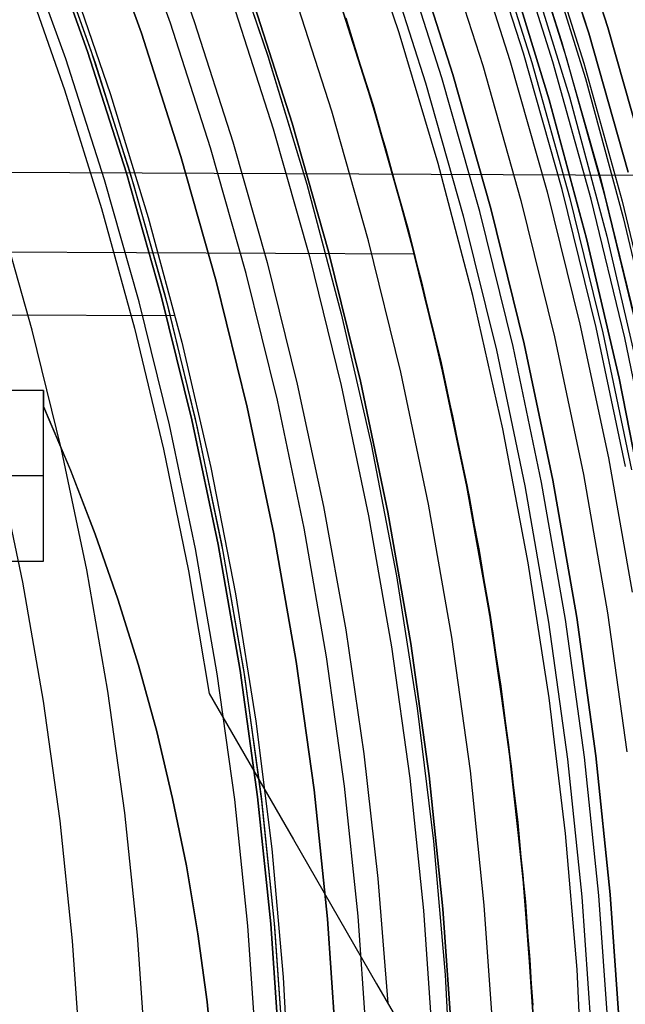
# Model space of a CAD drawing. Header units: millimetres. Extents: x 9001 to 10165, y -167 to 850.
# Tile 163 of 216: x 9642 to 9653, y 487 to 504. Entities that reach past the tile are written whole.
import ezdxf

# ---------------------------------------------------------------- set-up
doc = ezdxf.new("R2010")
doc.units = ezdxf.units.MM
for name, color, linetype in [('1', 7, 'Continuous'), ('COLOR EXT', 7, 'Continuous'), ('luz', 7, 'Continuous')]:
    doc.layers.add(name, color=color, linetype=linetype)

msp = doc.modelspace()

# ---------------------------------------------------------------- linework, layer by layer
at = {"layer": '1', "color": 250, "true_color": 0x111111}
for p, q in [((9644.257, 504.108, 258.714), (9643.486, 506.252, 258.714)), ((9643.486, 506.252, 282.75), (9644.257, 504.108, 282.75)), ((9643.486, 506.252, 270.732), (9644.257, 504.108, 270.732)), ((9642.551, 505.897, 282.75), (9643.31, 503.786, 282.75)), ((9643.31, 503.786, 258.715), (9642.551, 505.897, 258.715)), ((9642.551, 505.897, 270.733), (9643.31, 503.786, 270.733)), ((9642.608, 505.919, 61.1), (9643.369, 503.805, 61.1)), ((9645.721, 505.937, 45.792), (9646.483, 503.708, 45.792)), ((9645.722, 505.937, 45.792), (9646.483, 503.707, 45.792)), ((9642.699, 505.679, 61.1), (9643.443, 503.586, 61.1)), ((9648.299, 502.949, 47.3), (9647.566, 505.234, 47.3)), ((9647.566, 505.234, 56.8), (9648.299, 502.949, 56.8)), ((9647.566, 505.234, 52.05), (9648.299, 502.949, 52.05)), ((9646.189, 504.765, 58.12), (9646.908, 502.529, 58.12)), ((9646.908, 502.529, 56.8), (9646.189, 504.765, 56.8)), ((9646.189, 504.765, 57.46), (9646.908, 502.529, 57.46)), ((9644.954, 501.938, 258.714), (9644.257, 504.108, 258.714)), ((9644.257, 504.108, 282.75), (9644.954, 501.938, 282.75)), ((9644.257, 504.108, 270.732), (9644.954, 501.938, 270.732)), ((9643.31, 503.786, 282.75), (9643.997, 501.649, 282.75)), ((9643.997, 501.649, 258.715), (9643.31, 503.786, 258.715)), ((9643.31, 503.786, 270.733), (9643.997, 501.649, 270.733)), ((9643.369, 503.805, 61.1), (9644.055, 501.667, 61.1)), ((9646.483, 503.708, 45.792), (9647.167, 501.453, 45.792)), ((9646.483, 503.707, 45.792), (9647.167, 501.453, 45.792)), ((9643.443, 503.586, 61.1), (9644.115, 501.468, 61.1)), ((9648.954, 500.641, 47.3), (9648.299, 502.949, 47.3)), ((9648.299, 502.949, 56.8), (9648.954, 500.641, 56.8)), ((9648.299, 502.949, 52.05), (9648.954, 500.641, 52.05)), ((9646.908, 502.529, 58.12), (9647.548, 500.269, 58.12)), ((9647.548, 500.269, 56.8), (9646.908, 502.529, 56.8)), ((9646.908, 502.529, 57.46), (9647.548, 500.269, 57.46)), ((9645.575, 499.746, 258.714), (9644.954, 501.938, 258.714)), ((9644.954, 501.938, 282.75), (9645.575, 499.746, 282.75)), ((9644.954, 501.938, 270.732), (9645.575, 499.746, 270.732)), ((9643.997, 501.649, 282.75), (9644.608, 499.49, 282.75)), ((9644.608, 499.49, 258.715), (9643.997, 501.649, 258.715)), ((9643.997, 501.649, 270.733), (9644.608, 499.49, 270.733)), ((9644.055, 501.667, 61.1), (9644.668, 499.506, 61.1)), ((9644.115, 501.468, 61.1), (9644.714, 499.329, 61.1)), ((9647.167, 501.453, 45.792), (9647.772, 499.176, 45.792)), ((9647.167, 501.453, 45.792), (9647.772, 499.176, 45.792)), ((9649.528, 498.311, 47.3), (9648.954, 500.641, 47.3)), ((9648.954, 500.641, 56.8), (9649.528, 498.311, 56.8)), ((9648.954, 500.641, 52.05), (9649.528, 498.311, 52.05)), ((9647.548, 500.269, 58.12), (9648.11, 497.988, 58.12)), ((9648.11, 497.988, 56.8), (9647.548, 500.269, 56.8)), ((9647.548, 500.269, 57.46), (9648.11, 497.988, 57.46)), ((9646.12, 497.534, 258.714), (9645.575, 499.746, 258.714)), ((9645.575, 499.746, 282.75), (9646.12, 497.534, 282.75)), ((9645.575, 499.746, 270.732), (9646.12, 497.534, 270.732)), ((9644.608, 499.49, 282.75), (9645.145, 497.311, 282.75)), ((9645.145, 497.311, 258.715), (9644.608, 499.49, 258.715)), ((9644.608, 499.49, 270.733), (9645.145, 497.311, 270.733)), ((9644.668, 499.506, 61.1), (9645.205, 497.325, 61.1)), ((9644.714, 499.329, 61.1), (9645.24, 497.17, 61.1)), ((9647.772, 499.176, 45.792), (9648.298, 496.88, 45.792)), ((9647.772, 499.176, 45.792), (9648.298, 496.88, 45.792)), ((9650.021, 495.963, 47.3), (9649.528, 498.311, 47.3)), ((9649.528, 498.311, 56.8), (9650.021, 495.963, 56.8)), ((9649.528, 498.311, 52.05), (9650.021, 495.963, 52.05)), ((9648.11, 497.988, 58.12), (9648.593, 495.689, 58.12)), ((9648.593, 495.689, 56.8), (9648.11, 497.988, 56.8)), ((9648.11, 497.988, 57.46), (9648.593, 495.689, 57.46)), ((9646.589, 495.304, 258.714), (9646.12, 497.534, 258.714)), ((9646.12, 497.534, 282.75), (9646.589, 495.304, 282.75)), ((9646.12, 497.534, 270.732), (9646.589, 495.304, 270.732)), ((9645.145, 497.311, 282.75), (9645.607, 495.115, 282.75)), ((9645.607, 495.115, 258.715), (9645.145, 497.311, 258.715)), ((9645.145, 497.311, 270.733), (9645.607, 495.115, 270.733)), ((9645.205, 497.325, 61.1), (9645.667, 495.127, 61.1)), ((9645.24, 497.17, 61.1), (9645.692, 494.995, 61.1)), ((9648.298, 496.88, 45.792), (9648.745, 494.567, 45.792)), ((9648.298, 496.88, 45.792), (9648.745, 494.567, 45.792)), ((9650.433, 493.6, 47.3), (9650.021, 495.963, 47.3)), ((9650.021, 495.963, 56.8), (9650.433, 493.6, 56.8)), ((9650.021, 495.963, 52.05), (9650.433, 493.6, 52.05)), ((9648.593, 495.689, 58.12), (9648.997, 493.375, 58.12)), ((9648.997, 493.375, 56.8), (9648.593, 495.689, 56.8)), ((9648.593, 495.689, 57.46), (9648.997, 493.375, 57.46)), ((9646.98, 493.059, 258.714), (9646.589, 495.304, 258.714)), ((9646.589, 495.304, 282.75), (9646.98, 493.059, 282.75)), ((9646.589, 495.304, 270.732), (9646.98, 493.059, 270.732)), ((9645.607, 495.115, 282.75), (9645.992, 492.904, 282.75)), ((9645.992, 492.904, 258.715), (9645.607, 495.115, 258.715)), ((9645.607, 495.115, 270.733), (9645.992, 492.904, 270.733)), ((9645.667, 495.127, 61.1), (9646.053, 492.914, 61.1)), ((9645.692, 494.995, 61.1), (9646.07, 492.805, 61.1)), ((9648.745, 494.567, 45.792), (9649.11, 492.24, 45.792)), ((9648.745, 494.567, 45.792), (9649.11, 492.24, 45.792)), ((9650.764, 491.223, 47.3), (9650.433, 493.6, 47.3)), ((9650.433, 493.6, 56.8), (9650.764, 491.223, 56.8)), ((9650.433, 493.6, 52.05), (9650.764, 491.223, 52.05)), ((9648.997, 493.375, 58.12), (9649.32, 491.048, 58.12)), ((9649.32, 491.048, 56.8), (9648.997, 493.375, 56.8)), ((9648.997, 493.375, 57.46), (9649.32, 491.048, 57.46)), ((9645.992, 492.904, 282.75), (9646.301, 490.682, 282.75)), ((9646.301, 490.682, 258.715), (9645.992, 492.904, 258.715)), ((9645.992, 492.904, 270.733), (9646.301, 490.682, 270.733)), ((9646.053, 492.914, 61.1), (9646.362, 490.689, 61.1)), ((9647.294, 490.802, 258.714), (9646.98, 493.059, 258.714)), ((9646.98, 493.059, 282.75), (9647.294, 490.802, 282.75)), ((9646.98, 493.059, 270.732), (9647.294, 490.802, 270.732)), ((9646.07, 492.805, 61.1), (9646.372, 490.604, 61.1)), ((9649.11, 492.24, 45.792), (9649.395, 489.901, 45.792)), ((9649.11, 492.24, 45.792), (9649.395, 489.901, 45.792)), ((9651.012, 488.837, 47.3), (9650.764, 491.223, 47.3)), ((9650.764, 491.223, 56.8), (9651.012, 488.837, 56.8)), ((9650.764, 491.223, 52.05), (9651.012, 488.837, 52.05)), ((9649.32, 491.048, 58.12), (9649.563, 488.712, 58.12)), ((9649.563, 488.712, 56.8), (9649.32, 491.048, 56.8)), ((9649.32, 491.048, 57.46), (9649.563, 488.712, 57.46)), ((9646.301, 490.682, 282.75), (9646.533, 488.45, 282.75)), ((9646.533, 488.45, 258.715), (9646.301, 490.682, 258.715)), ((9646.301, 490.682, 270.733), (9646.533, 488.45, 270.733)), ((9646.362, 490.689, 61.1), (9646.594, 488.455, 61.1)), ((9647.53, 488.536, 258.714), (9647.294, 490.802, 258.714)), ((9647.294, 490.802, 282.75), (9647.53, 488.536, 282.75)), ((9647.294, 490.802, 270.732), (9647.53, 488.536, 270.732)), ((9646.372, 490.604, 61.1), (9646.6, 488.394, 61.1)), ((9649.395, 489.901, 45.792), (9649.599, 487.554, 45.792)), ((9649.395, 489.901, 45.792), (9649.599, 487.554, 45.792)), ((9651.177, 486.444, 47.3), (9651.012, 488.837, 47.3)), ((9651.012, 488.837, 56.8), (9651.177, 486.444, 56.8)), ((9651.012, 488.837, 52.05), (9651.177, 486.444, 52.05)), ((9649.563, 488.712, 58.12), (9649.725, 486.368, 58.12)), ((9649.725, 486.368, 56.8), (9649.563, 488.712, 56.8)), ((9649.563, 488.712, 57.46), (9649.725, 486.368, 57.46)), ((9646.533, 488.45, 282.75), (9646.688, 486.211, 282.75)), ((9646.688, 486.211, 258.715), (9646.533, 488.45, 258.715)), ((9646.533, 488.45, 270.733), (9646.688, 486.211, 270.733)), ((9646.594, 488.455, 61.1), (9646.749, 486.214, 61.1)), ((9647.687, 486.263, 258.714), (9647.53, 488.536, 258.714)), ((9647.53, 488.536, 282.75), (9647.687, 486.263, 282.75)), ((9647.53, 488.536, 270.732), (9647.687, 486.263, 270.732)), ((9646.6, 488.394, 61.1), (9646.751, 486.178, 61.1)), ((9649.599, 487.554, 45.792), (9649.722, 485.202, 45.792)), ((9649.599, 487.554, 45.792), (9649.722, 485.202, 45.792))]:
    msp.add_line(p, q, dxfattribs=at)
at = {"layer": '1', "color": 29, "true_color": 0x4d342b}
for p, q in [((9644.454, 506.372, 63.109), (9645.194, 504.297, 63.109)), ((9642.182, 505.172, 65.657), (9642.905, 503.11, 65.657)), ((9642.976, 505.17, 76.062), (9643.715, 503.029, 76.062)), ((9648.331, 502.84, 59.568), (9647.632, 505.033, 59.568)), ((9648.332, 502.84, 60.562), (9647.634, 505.033, 60.562)), ((9647.634, 505.033, 60.065), (9648.332, 502.84, 60.065)), ((9647.851, 504.377, 42.462), (9648.559, 502.068, 42.462)), ((9647.851, 504.377, 51.512), (9648.559, 502.068, 51.512)), ((9645.194, 504.297, 63.109), (9645.865, 502.198, 63.109)), ((9642.905, 503.11, 65.657), (9643.557, 501.025, 65.657)), ((9643.715, 503.029, 76.062), (9644.379, 500.865, 76.062)), ((9648.956, 500.625, 59.568), (9648.331, 502.84, 59.568)), ((9648.958, 500.626, 60.562), (9648.332, 502.84, 60.562)), ((9648.332, 502.84, 60.065), (9648.958, 500.626, 60.065)), ((9645.865, 502.198, 63.109), (9646.467, 500.078, 63.109)), ((9648.559, 502.068, 42.462), (9649.187, 499.735, 42.462)), ((9648.559, 502.068, 51.512), (9649.187, 499.735, 51.512)), ((9628.064, 501.725, 34.462), (9654.386, 501.606, 34.462)), ((9643.557, 501.025, 65.657), (9644.138, 498.919, 65.657)), ((9644.379, 500.865, 76.062), (9644.967, 498.678, 76.062)), ((9649.508, 498.391, 59.568), (9648.956, 500.625, 59.568)), ((9649.509, 498.392, 60.562), (9648.958, 500.626, 60.562)), ((9648.958, 500.626, 60.065), (9649.509, 498.392, 60.065)), ((9628.611, 500.323, 42.462), (9649.061, 500.23, 42.462)), ((9646.467, 500.078, 63.109), (9646.999, 497.94, 63.109)), ((9649.187, 499.735, 42.462), (9649.733, 497.382, 42.462)), ((9649.187, 499.735, 51.512), (9649.733, 497.382, 51.512)), ((9629.01, 499.214, 76.062), (9644.849, 499.142, 76.062)), ((9644.138, 498.919, 65.657), (9644.647, 496.794, 65.657)), ((9644.967, 498.678, 76.062), (9645.479, 496.472, 76.062)), ((9649.985, 496.14, 59.568), (9649.508, 498.391, 59.568)), ((9649.987, 496.14, 60.562), (9649.509, 498.392, 60.562)), ((9649.509, 498.392, 60.065), (9649.987, 496.14, 60.065)), ((9646.999, 497.94, 63.109), (9647.461, 495.786, 63.109)), ((9649.733, 497.382, 42.462), (9650.197, 495.012, 42.462)), ((9649.733, 497.382, 51.512), (9650.197, 495.012, 51.512)), ((9644.647, 496.794, 65.657), (9645.084, 494.653, 65.657)), ((9645.479, 496.472, 76.062), (9645.914, 494.25, 76.062)), ((9650.388, 493.874, 59.568), (9649.985, 496.14, 59.568)), ((9650.39, 493.875, 60.562), (9649.987, 496.14, 60.562)), ((9649.987, 496.14, 60.065), (9650.39, 493.875, 60.065)), ((9647.461, 495.786, 63.109), (9647.851, 493.617, 63.109)), ((9650.197, 495.012, 42.462), (9650.579, 492.626, 42.462)), ((9650.197, 495.012, 51.512), (9650.579, 492.626, 51.512)), ((9645.084, 494.653, 65.657), (9645.448, 492.499, 65.657)), ((9645.914, 494.25, 76.062), (9646.272, 492.014, 76.062)), ((9650.716, 491.597, 59.568), (9650.388, 493.874, 59.568)), ((9650.717, 491.597, 60.562), (9650.39, 493.875, 60.562)), ((9650.39, 493.875, 60.065), (9650.717, 491.597, 60.065)), ((9647.851, 493.617, 63.109), (9648.169, 491.437, 63.109)), ((9650.579, 492.626, 42.462), (9650.877, 490.229, 42.462)), ((9650.579, 492.626, 51.512), (9650.877, 490.229, 51.512)), ((9645.448, 492.499, 65.657), (9646.931, 489.93, 64.513)), ((9646.272, 492.014, 76.062), (9646.552, 489.767, 76.062)), ((9650.968, 489.309, 59.568), (9650.716, 491.597, 59.568)), ((9650.969, 489.309, 60.562), (9650.717, 491.597, 60.562)), ((9650.717, 491.597, 60.065), (9650.969, 489.309, 60.065)), ((9648.169, 491.437, 63.109), (9648.416, 489.247, 63.109)), ((9650.877, 490.229, 42.462), (9651.092, 487.823, 42.462)), ((9650.877, 490.229, 51.512), (9651.092, 487.823, 51.512)), ((9646.931, 489.93, 64.513), (9648.396, 487.392, 63.281)), ((9646.552, 489.767, 76.062), (9646.753, 487.512, 76.062)), ((9651.144, 487.015, 59.568), (9650.968, 489.309, 59.568)), ((9651.145, 487.015, 60.562), (9650.969, 489.309, 60.562)), ((9650.969, 489.309, 60.065), (9651.145, 487.015, 60.065)), ((9648.416, 489.247, 63.109), (9648.591, 487.051, 63.109)), ((9651.092, 487.823, 42.462), (9651.223, 485.411, 42.462)), ((9651.092, 487.823, 51.512), (9651.223, 485.411, 51.512)), ((9646.753, 487.512, 76.062), (9646.876, 485.251, 76.062)), ((9648.396, 487.392, 63.281), (9649.843, 484.886, 61.964))]:
    msp.add_line(p, q, dxfattribs=at)
at = {"layer": '1', "color": 7, "true_color": 0xf4f4f4}
for p, q in [((9642.536, 497.823, 282.75), (9612.942, 497.823, 282.75)), ((9642.536, 497.823, 279.75), (9641.428, 497.823, 272.75)), ((9642.536, 497.542, 282.75), (9642.536, 497.823, 282.75)), ((9642.536, 497.823, 279.75), (9642.536, 497.541, 279.75)), ((9642.536, 497.823, 282.75), (9642.536, 497.823, 279.75)), ((9642.536, 497.823, 281.25), (9642.536, 497.542, 281.25)), ((9642.536, 497.682, 282.75), (9642.536, 497.682, 279.75)), ((9643.01, 496.428, 282.75), (9642.536, 497.542, 282.75)), ((9642.536, 497.541, 279.75), (9642.536, 497.542, 282.75)), ((9642.536, 497.542, 281.25), (9643.01, 496.427, 281.25)), ((9642.536, 497.541, 279.75), (9643.01, 496.427, 279.75)), ((9642.536, 494.823, 279.75), (9642.536, 497.541, 279.75)), ((9643.447, 495.298, 282.75), (9643.01, 496.428, 282.75)), ((9643.01, 496.427, 279.75), (9643.447, 495.298, 279.75)), ((9643.01, 496.427, 281.25), (9643.447, 495.298, 281.25)), ((9642.536, 496.323, 279.75), (9641.428, 496.323, 272.75)), ((9643.447, 495.298, 279.75), (9643.845, 494.155, 279.75)), ((9643.845, 494.155, 282.75), (9643.447, 495.298, 282.75)), ((9643.447, 495.298, 281.25), (9643.845, 494.155, 281.25)), ((9616.695, 494.823, 279.75), (9642.536, 494.823, 279.75)), ((9641.428, 494.823, 272.75), (9642.536, 494.823, 279.75)), ((9643.845, 494.155, 279.75), (9644.205, 492.999, 279.75)), ((9644.205, 492.999, 282.75), (9643.845, 494.155, 282.75)), ((9643.845, 494.155, 281.25), (9644.205, 492.999, 281.25)), ((9644.205, 492.999, 279.75), (9644.526, 491.831, 279.75)), ((9644.526, 491.832, 282.75), (9644.205, 492.999, 282.75)), ((9644.205, 492.999, 281.25), (9644.526, 491.831, 281.25)), ((9644.807, 490.654, 282.75), (9644.526, 491.832, 282.75)), ((9644.526, 491.831, 279.75), (9644.807, 490.654, 279.75)), ((9644.526, 491.831, 281.25), (9644.807, 490.654, 281.25)), ((9644.807, 490.654, 279.75), (9645.049, 489.468, 279.75)), ((9645.049, 489.468, 282.75), (9644.807, 490.654, 282.75)), ((9644.807, 490.654, 281.25), (9645.049, 489.468, 281.25)), ((9645.049, 489.468, 279.75), (9645.251, 488.274, 279.75)), ((9645.251, 488.274, 282.75), (9645.049, 489.468, 282.75)), ((9645.049, 489.468, 281.25), (9645.251, 488.274, 281.25)), ((9645.251, 488.274, 279.75), (9645.413, 487.074, 279.75)), ((9645.413, 487.074, 282.75), (9645.251, 488.274, 282.75)), ((9645.251, 488.274, 281.25), (9645.413, 487.074, 281.25)), ((9645.413, 487.074, 279.75), (9645.535, 485.87, 279.75)), ((9645.535, 485.87, 282.75), (9645.413, 487.074, 282.75)), ((9645.413, 487.074, 281.25), (9645.535, 485.87, 281.25))]:
    msp.add_line(p, q, dxfattribs=at)
at = {"layer": 'COLOR EXT', "color": 30, "true_color": 0xff8d00}
for p, q in [((9651.684, 506.635, -29.038), (9652.463, 504.207, -29.038)), ((9652.463, 504.207, -31.038), (9651.684, 506.635, -31.038)), ((9651.684, 506.635, -30.038), (9652.463, 504.207, -30.038)), ((9650.879, 506.361, 34.462), (9651.65, 503.962, 34.462)), ((9650.879, 506.361, 27.862), (9651.65, 503.962, 27.862)), ((9651.736, 503.674, 21.262), (9650.977, 506.072, 21.262)), ((9650.01, 505.918, 19.162), (9650.741, 503.631, 19.162)), ((9650.38, 505.942, -4.938), (9651.125, 503.596, -4.938)), ((9651.496, 503.604, -29.038), (9650.74, 505.993, -29.038)), ((9652.463, 504.207, -29.038), (9653.159, 501.755, -29.038)), ((9653.159, 501.755, -31.038), (9652.463, 504.207, -31.038)), ((9652.463, 504.207, -30.038), (9653.159, 501.755, -30.038)), ((9651.65, 503.962, 34.462), (9652.337, 501.537, 34.462)), ((9651.65, 503.962, 27.862), (9652.337, 501.537, 27.862)), ((9652.412, 501.252, 21.262), (9651.736, 503.674, 21.262)), ((9650.741, 503.631, 19.162), (9651.396, 501.321, 19.162)), ((9651.125, 503.596, -4.938), (9651.79, 501.227, -4.938)), ((9652.17, 501.19, -29.038), (9651.496, 503.604, -29.038)), ((9652.337, 501.537, 34.462), (9652.94, 499.09, 34.462)), ((9652.337, 501.537, 27.862), (9652.94, 499.09, 27.862)), ((9651.396, 501.321, 19.162), (9651.973, 498.99, 19.162)), ((9651.79, 501.227, -4.938), (9652.375, 498.837, -4.938)), ((9653.004, 498.807, 21.262), (9652.412, 501.252, 21.262)), ((9652.76, 498.754, -29.038), (9652.17, 501.19, -29.038)), ((9651.973, 498.99, 19.162), (9652.472, 496.642, 19.162)), ((9652.375, 498.837, -4.938), (9652.877, 496.428, -4.938)), ((9653.265, 496.3, -29.038), (9652.76, 498.754, -29.038)), ((9652.472, 496.642, 19.162), (9652.892, 494.278, 19.162))]:
    msp.add_line(p, q, dxfattribs=at)
at = {"layer": 'luz', "color": 7, "true_color": 0xffffff}
for p, q in [((9644.77, 504.282, -30.224), (9643.993, 506.444, -30.224)), ((9651.353, 506.522, -31.038), (9652.128, 504.106, -31.038)), ((9652.128, 504.106, -29.238), (9651.353, 506.522, -29.238)), ((9652.128, 504.106, -30.138), (9651.353, 506.522, -30.138)), ((9648.79, 504.117, -26.763), (9648.025, 506.393, -26.763)), ((9650.98, 503.759, -31.038), (9650.217, 506.135, -31.038)), ((9649.507, 505.894, -31.56), (9650.262, 503.542, -31.56)), ((9651.287, 505.982, -27.44), (9652.041, 503.579, -27.45)), ((9651.287, 505.982, -25.44), (9652.041, 503.579, -25.45)), ((9642.927, 503.655, -29.161), (9642.172, 505.754, -29.161)), ((9649.735, 503.383, -26.298), (9648.986, 505.717, -26.298)), ((9648.986, 505.717, -23.538), (9649.735, 503.383, -23.538)), ((9649.735, 503.383, -24.918), (9648.986, 505.717, -24.918)), ((9651.317, 505.733, -27.354), (9652.068, 503.311, -27.365)), ((9651.317, 505.733, -25.354), (9652.068, 503.311, -25.365)), ((9651.317, 505.733, -27.528), (9652.068, 503.311, -27.538)), ((9651.317, 505.733, -25.528), (9652.068, 503.311, -25.538)), ((9648.512, 505.556, -26.798), (9649.257, 503.238, -26.798)), ((9649.544, 503.325, -31.038), (9648.797, 505.652, -31.038)), ((9651.044, 505.416, -27.15), (9651.788, 502.989, -27.161)), ((9651.044, 505.416, -25.15), (9651.788, 502.989, -25.161)), ((9651.044, 505.416, -27.737), (9651.788, 502.989, -27.747)), ((9651.044, 505.416, -25.737), (9651.788, 502.989, -25.747)), ((9651.431, 502.935, -26.957), (9650.69, 505.347, -26.946)), ((9651.431, 502.935, -24.957), (9650.69, 505.347, -24.946)), ((9650.69, 505.347, -27.946), (9651.431, 502.935, -27.957)), ((9650.69, 505.347, -25.946), (9651.431, 502.935, -25.957)), ((9651.432, 502.935, -23.538), (9650.69, 505.347, -23.538)), ((9650.69, 505.347, -29.238), (9651.432, 502.935, -29.238)), ((9651.432, 502.935, -24.282), (9650.69, 505.347, -24.282)), ((9651.432, 502.935, -26.288), (9650.69, 505.347, -26.288)), ((9651.432, 502.935, -28.394), (9650.69, 505.347, -28.394)), ((9647.606, 502.74, -29.63), (9646.88, 505, -29.63)), ((9645.862, 504.654, -29.917), (9646.576, 502.429, -29.917)), ((9645.473, 502.095, -30.224), (9644.77, 504.282, -30.224)), ((9649.477, 501.817, -26.763), (9648.79, 504.117, -26.763)), ((9652.128, 504.106, -31.038), (9652.82, 501.665, -31.038)), ((9652.82, 501.665, -29.238), (9652.128, 504.106, -29.238)), ((9652.82, 501.665, -30.138), (9652.128, 504.106, -30.138)), ((9643.609, 501.532, -29.161), (9642.927, 503.655, -29.161)), ((9651.66, 501.358, -31.038), (9650.98, 503.759, -31.038)), ((9650.262, 503.542, -31.56), (9650.935, 501.166, -31.56)), ((9652.041, 503.579, -27.45), (9652.713, 501.152, -27.46)), ((9652.041, 503.579, -25.45), (9652.713, 501.152, -25.46)), ((9650.21, 500.974, -31.038), (9649.544, 503.325, -31.038)), ((9650.404, 501.025, -26.298), (9649.735, 503.383, -26.298)), ((9649.735, 503.383, -23.538), (9650.404, 501.025, -23.538)), ((9650.404, 501.025, -24.918), (9649.735, 503.383, -24.918)), ((9652.068, 503.311, -27.365), (9652.734, 500.865, -27.375)), ((9652.068, 503.311, -25.365), (9652.734, 500.865, -25.375)), ((9652.068, 503.311, -27.538), (9652.734, 500.865, -27.548)), ((9652.068, 503.311, -25.538), (9652.734, 500.865, -25.548)), ((9649.257, 503.238, -26.798), (9649.92, 500.897, -26.798)), ((9651.788, 502.989, -27.161), (9652.448, 500.537, -27.171)), ((9651.788, 502.989, -25.161), (9652.448, 500.537, -25.171)), ((9651.788, 502.989, -27.747), (9652.448, 500.537, -27.758)), ((9651.788, 502.989, -25.747), (9652.448, 500.537, -25.758)), ((9652.088, 500.499, -26.967), (9651.431, 502.935, -26.957)), ((9652.088, 500.499, -24.967), (9651.431, 502.935, -24.957)), ((9651.431, 502.935, -27.957), (9652.088, 500.499, -27.967)), ((9651.431, 502.935, -25.957), (9652.088, 500.499, -25.967)), ((9652.088, 500.499, -23.538), (9651.432, 502.935, -23.538)), ((9651.432, 502.935, -29.238), (9652.088, 500.499, -29.238)), ((9652.088, 500.499, -24.282), (9651.432, 502.935, -24.282)), ((9652.088, 500.499, -26.288), (9651.432, 502.935, -26.288)), ((9652.088, 500.499, -28.394), (9651.432, 502.935, -28.394)), ((9648.253, 500.455, -29.63), (9647.606, 502.74, -29.63)), ((9646.576, 502.429, -29.917), (9647.214, 500.18, -29.917)), ((9646.099, 499.885, -30.224), (9645.473, 502.095, -30.224)), ((9650.086, 499.494, -26.763), (9649.477, 501.817, -26.763)), ((9644.217, 499.386, -29.161), (9643.609, 501.532, -29.161)), ((9652.258, 498.934, -31.038), (9651.66, 501.358, -31.038)), ((9650.935, 501.166, -31.56), (9651.526, 498.768, -31.56)), ((9652.713, 501.152, -27.46), (9653.3, 498.702, -27.47)), ((9652.713, 501.152, -25.46), (9653.3, 498.702, -25.47)), ((9642.335, 498.888, -28.098), (9641.745, 500.969, -28.098)), ((9649.92, 500.897, -26.798), (9650.503, 498.534, -26.798)), ((9650.795, 498.601, -31.038), (9650.21, 500.974, -31.038)), ((9650.99, 498.645, -26.298), (9650.404, 501.025, -26.298)), ((9650.404, 501.025, -23.538), (9650.99, 498.645, -23.538)), ((9650.99, 498.645, -24.918), (9650.404, 501.025, -24.918)), ((9652.734, 500.865, -27.375), (9653.316, 498.398, -27.385)), ((9652.734, 500.865, -25.375), (9653.316, 498.398, -25.385)), ((9652.734, 500.865, -27.548), (9653.316, 498.398, -27.558)), ((9652.734, 500.865, -25.548), (9653.316, 498.398, -25.558)), ((9652.448, 500.537, -27.171), (9653.021, 498.064, -27.181)), ((9652.448, 500.537, -25.171), (9653.021, 498.064, -25.181)), ((9652.448, 500.537, -27.758), (9653.021, 498.064, -27.768)), ((9652.448, 500.537, -25.758), (9653.021, 498.064, -25.768)), ((9648.821, 498.15, -29.63), (9648.253, 500.455, -29.63)), ((9652.66, 498.041, -26.978), (9652.088, 500.499, -26.967)), ((9652.66, 498.041, -24.978), (9652.088, 500.499, -24.967)), ((9652.088, 500.499, -27.967), (9652.66, 498.041, -27.978)), ((9652.088, 500.499, -25.967), (9652.66, 498.041, -25.978)), ((9652.66, 498.041, -23.538), (9652.088, 500.499, -23.538)), ((9652.088, 500.499, -29.238), (9652.66, 498.041, -29.238)), ((9652.66, 498.041, -24.282), (9652.088, 500.499, -24.282)), ((9652.66, 498.041, -26.288), (9652.088, 500.499, -26.288)), ((9652.66, 498.041, -28.394), (9652.088, 500.499, -28.394)), ((9647.214, 500.18, -29.917), (9647.773, 497.911, -29.917)), ((9646.649, 497.654, -30.224), (9646.099, 499.885, -30.224)), ((9650.614, 497.152, -26.763), (9650.086, 499.494, -26.763)), ((9644.751, 497.221, -29.161), (9644.217, 499.386, -29.161)), ((9642.852, 496.788, -28.098), (9642.335, 498.888, -28.098)), ((9652.771, 496.492, -31.038), (9652.258, 498.934, -31.038)), ((9651.494, 496.247, -26.298), (9650.99, 498.645, -26.298)), ((9650.99, 498.645, -23.538), (9651.494, 496.247, -23.538)), ((9651.494, 496.247, -24.918), (9650.99, 498.645, -24.918)), ((9651.526, 498.768, -31.56), (9652.034, 496.35, -31.56)), ((9650.503, 498.534, -26.798), (9651.003, 496.152, -26.798)), ((9651.298, 496.209, -31.038), (9650.795, 498.601, -31.038)), ((9649.31, 495.827, -29.63), (9648.821, 498.15, -29.63)), ((9653.146, 495.566, -26.988), (9652.66, 498.041, -26.978)), ((9653.146, 495.566, -24.988), (9652.66, 498.041, -24.978)), ((9652.66, 498.041, -27.978), (9653.146, 495.566, -27.988)), ((9652.66, 498.041, -25.978), (9653.146, 495.566, -25.988)), ((9653.146, 495.566, -23.538), (9652.66, 498.041, -23.538)), ((9652.66, 498.041, -29.238), (9653.146, 495.566, -29.238)), ((9653.146, 495.566, -24.282), (9652.66, 498.041, -24.282)), ((9653.146, 495.566, -26.288), (9652.66, 498.041, -26.288)), ((9653.146, 495.566, -28.394), (9652.66, 498.041, -28.394)), ((9647.773, 497.911, -29.917), (9648.254, 495.624, -29.917)), ((9647.121, 495.406, -30.224), (9646.649, 497.654, -30.224)), ((9645.209, 495.039, -29.161), (9644.751, 497.221, -29.161)), ((9651.062, 494.793, -26.763), (9650.614, 497.152, -26.763)), ((9643.297, 494.671, -28.098), (9642.852, 496.788, -28.098)), ((9641.728, 496.531, -28.406), (9642.165, 494.454, -28.406)), ((9651.718, 493.801, -31.038), (9651.298, 496.209, -31.038)), ((9651.915, 493.832, -26.298), (9651.494, 496.247, -26.298)), ((9651.494, 496.247, -23.538), (9651.915, 493.832, -23.538)), ((9651.915, 493.832, -24.918), (9651.494, 496.247, -24.918)), ((9652.034, 496.35, -31.56), (9652.459, 493.917, -31.56)), ((9651.003, 496.152, -26.798), (9651.421, 493.755, -26.798)), ((9649.718, 493.488, -29.63), (9649.31, 495.827, -29.63)), ((9648.254, 495.624, -29.917), (9648.655, 493.321, -29.917)), ((9647.516, 493.143, -30.224), (9647.121, 495.406, -30.224)), ((9645.592, 492.842, -29.161), (9645.209, 495.039, -29.161)), ((9643.669, 492.54, -28.098), (9643.297, 494.671, -28.098)), ((9651.43, 492.421, -26.763), (9651.062, 494.793, -26.763)), ((9642.165, 494.454, -28.406), (9642.53, 492.362, -28.406)), ((9652.054, 491.38, -31.038), (9651.718, 493.801, -31.038)), ((9652.253, 491.404, -26.298), (9651.915, 493.832, -26.298)), ((9651.915, 493.832, -23.538), (9652.253, 491.404, -23.538)), ((9652.253, 491.404, -24.918), (9651.915, 493.832, -24.918)), ((9652.459, 493.917, -31.56), (9652.799, 491.471, -31.56)), ((9651.421, 493.755, -26.798), (9651.756, 491.344, -26.798)), ((9650.044, 491.136, -29.63), (9649.718, 493.488, -29.63)), ((9648.655, 493.321, -29.917), (9648.977, 491.007, -29.917)), ((9647.832, 490.868, -30.224), (9647.516, 493.143, -30.224)), ((9645.899, 490.633, -29.161), (9645.592, 492.842, -29.161)), ((9643.966, 490.398, -28.098), (9643.669, 492.54, -28.098)), ((9651.716, 490.037, -26.763), (9651.43, 492.421, -26.763)), ((9642.53, 492.362, -28.406), (9642.822, 490.259, -28.406)), ((9651.756, 491.344, -26.798), (9652.008, 488.923, -26.798)), ((9652.307, 488.949, -31.038), (9652.054, 491.38, -31.038)), ((9652.506, 488.966, -26.298), (9652.253, 491.404, -26.298)), ((9652.253, 491.404, -23.538), (9652.506, 488.966, -23.538)), ((9652.506, 488.966, -24.918), (9652.253, 491.404, -24.918)), ((9648.977, 491.007, -29.917), (9649.218, 488.682, -29.917)), ((9650.29, 488.775, -29.63), (9650.044, 491.136, -29.63)), ((9648.07, 488.583, -30.224), (9647.832, 490.868, -30.224)), ((9646.13, 488.415, -29.161), (9645.899, 490.633, -29.161)), ((9644.19, 488.247, -28.098), (9643.966, 490.398, -28.098)), ((9642.822, 490.259, -28.406), (9643.041, 488.147, -28.406)), ((9651.921, 487.645, -26.763), (9651.716, 490.037, -26.763)), ((9652.008, 488.923, -26.798), (9652.176, 486.495, -26.798)), ((9652.475, 486.511, -31.038), (9652.307, 488.949, -31.038)), ((9652.675, 486.521, -26.298), (9652.506, 488.966, -26.298)), ((9652.506, 488.966, -23.538), (9652.675, 486.521, -23.538)), ((9652.675, 486.521, -24.918), (9652.506, 488.966, -24.918)), ((9650.454, 486.406, -29.63), (9650.29, 488.775, -29.63)), ((9648.228, 486.291, -30.224), (9648.07, 488.583, -30.224)), ((9649.218, 488.682, -29.917), (9649.379, 486.35, -29.917)), ((9646.284, 486.19, -29.161), (9646.13, 488.415, -29.161)), ((9644.339, 486.089, -28.098), (9644.19, 488.247, -28.098)), ((9643.041, 488.147, -28.406), (9643.188, 486.029, -28.406)), ((9652.044, 485.247, -26.763), (9651.921, 487.645, -26.763))]:
    msp.add_line(p, q, dxfattribs=at)

doc.saveas('drawing.dxf')
